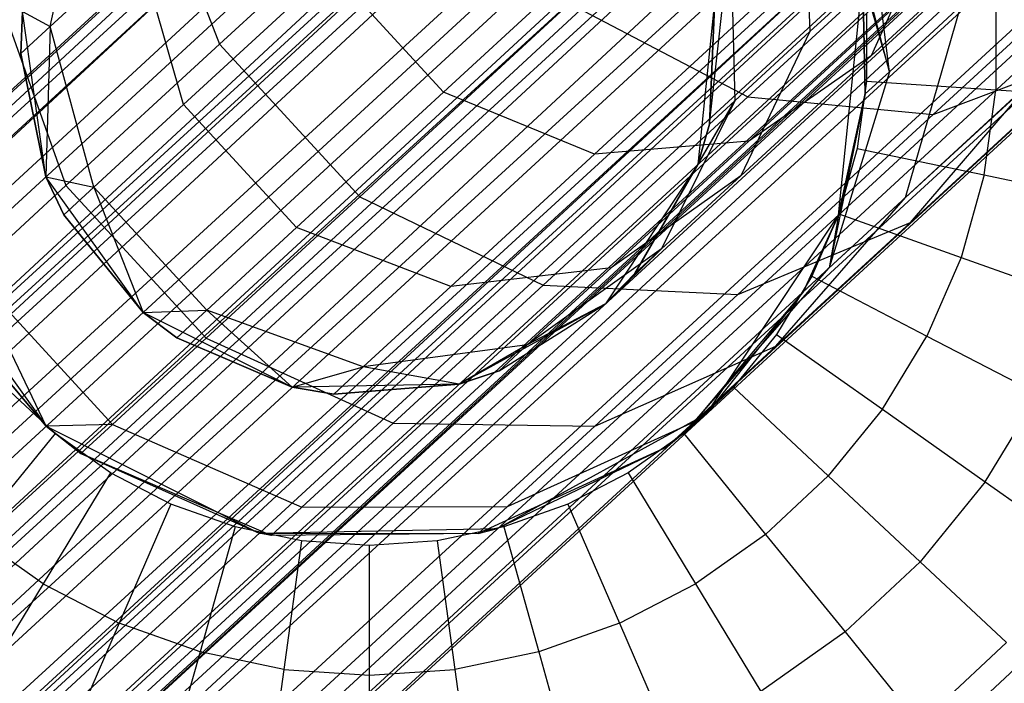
# Model space of a CAD drawing. Extents: x -38.3 to -0.1, y -39.1 to 0.
# Tile 26 of 256: x -28.113 to -27.724, y -27.88 to -27.618. Entities that reach past the tile are written whole.
import ezdxf

# ---------------------------------------------------------------- set-up
doc = ezdxf.new("R2010")
doc.units = 0
doc.header["$MEASUREMENT"] = 0
doc.layers.get('0').update_dxf_attribs({"color": 13, "linetype": 'CONTINUOUS'})

# ---------------------------------------------------------------- blocks, each defined once
blk = doc.blocks.new('ORTO_XII_A_STL')
at = {"color": 0}
for p, q in [((5.71812, 7.42632, 1.10882), (18.31094, 19.06233, 1.07819)), ((5.71812, 7.42632, 1.10882), (18.31094, 19.06233, 1.07819)), ((5.7284, 7.41516, 1.11565), (18.31094, 19.06233, 1.07819)), ((5.7284, 7.41516, 1.11565), (18.31094, 19.06233, 1.07819)), ((5.69955, 7.44652, 1.16111), (18.33351, 19.03779, 1.17087)), ((5.69955, 7.44652, 1.16111), (18.33351, 19.03779, 1.17087)), ((5.71422, 7.43057, 0.80275), (18.33351, 19.03779, 0.80275)), ((5.71422, 7.43057, 0.80275), (18.33351, 19.03779, 0.80275)), ((5.71422, 7.43057, 1.17087), (18.33351, 19.03779, 1.17087)), ((5.71422, 7.43057, 1.17087), (18.33351, 19.03779, 1.17087)), ((5.72958, 7.41387, 0.79568), (18.33351, 19.03779, 0.80275)), ((5.72958, 7.41387, 0.79568), (18.33351, 19.03779, 0.80275)), ((5.76148, 7.37919, 1.18366), (18.33351, 19.03779, 1.17087)), ((5.76148, 7.37919, 1.18366), (18.33351, 19.03779, 1.17087)), ((5.69165, 7.4551, 0.89544), (18.34768, 19.02238, 0.85797)), ((5.69165, 7.4551, 0.89544), (18.34768, 19.02238, 0.85797)), ((5.69962, 7.44645, 0.88367), (18.34768, 19.02238, 0.85797)), ((5.69962, 7.44645, 0.88367), (18.34768, 19.02238, 0.85797)), ((5.7284, 7.41516, 1.11565), (18.34768, 19.02238, 1.11565)), ((5.7284, 7.41516, 1.11565), (18.34768, 19.02238, 1.11565)), ((5.7284, 7.41516, 0.85797), (18.34768, 19.02238, 0.85797)), ((5.7284, 7.41516, 0.85797), (18.34768, 19.02238, 0.85797)), ((5.76148, 7.37919, 1.12461), (18.34768, 19.02238, 1.11565)), ((5.76148, 7.37919, 1.12461), (18.34768, 19.02238, 1.11565)), ((5.77272, 7.36697, 1.1236), (18.34768, 19.02238, 1.11565)), ((5.77272, 7.36697, 1.1236), (18.34768, 19.02238, 1.11565)), ((5.7284, 7.41516, 0.85797), (18.39201, 18.97419, 0.85002)), ((5.7284, 7.41516, 0.85797), (18.39201, 18.97419, 0.85002)), ((5.73915, 7.40346, 0.85302), (18.39201, 18.97419, 0.85002)), ((5.73915, 7.40346, 0.85302), (18.39201, 18.97419, 0.85002)), ((5.77272, 7.36697, 1.1236), (18.39201, 18.97419, 1.1236)), ((5.77272, 7.36697, 1.1236), (18.39201, 18.97419, 1.1236)), ((5.77272, 7.36697, 0.85002), (18.39201, 18.97419, 0.85002)), ((5.77272, 7.36697, 0.85002), (18.39201, 18.97419, 0.85002)), ((5.80483, 7.33206, 1.10882), (18.39201, 18.97419, 1.1236)), ((5.80483, 7.33206, 1.10882), (18.39201, 18.97419, 1.1236)), ((5.81447, 7.32158, 1.10021), (18.39201, 18.97419, 1.1236)), ((5.81447, 7.32158, 1.10021), (18.39201, 18.97419, 1.1236)), ((5.72958, 7.41387, 0.79568), (18.39683, 18.96895, 0.7914)), ((5.72958, 7.41387, 0.79568), (18.39683, 18.96895, 0.7914)), ((5.76148, 7.37919, 1.18366), (18.39683, 18.96895, 1.18223)), ((5.76148, 7.37919, 1.18366), (18.39683, 18.96895, 1.18223)), ((5.77754, 7.36173, 0.7914), (18.39683, 18.96895, 0.7914)), ((5.77754, 7.36173, 0.7914), (18.39683, 18.96895, 0.7914)), ((5.77754, 7.36173, 1.18223), (18.39683, 18.96895, 1.18223)), ((5.77754, 7.36173, 1.18223), (18.39683, 18.96895, 1.18223)), ((5.79337, 7.34452, 0.79568), (18.39683, 18.96895, 0.7914)), ((5.79337, 7.34452, 0.79568), (18.39683, 18.96895, 0.7914)), ((5.82341, 7.31186, 1.16111), (18.39683, 18.96895, 1.18223)), ((5.82341, 7.31186, 1.16111), (18.39683, 18.96895, 1.18223)), ((5.77272, 7.36697, 0.85002), (18.43375, 18.9288, 0.87341)), ((5.77272, 7.36697, 0.85002), (18.43375, 18.9288, 0.87341)), ((5.7838, 7.35492, 0.85302), (18.43375, 18.9288, 0.87341)), ((5.7838, 7.35492, 0.85302), (18.43375, 18.9288, 0.87341)), ((5.81447, 7.32158, 1.10021), (18.43375, 18.9288, 1.10021)), ((5.81447, 7.32158, 1.10021), (18.43375, 18.9288, 1.10021)), ((5.81447, 7.32158, 0.87341), (18.43375, 18.9288, 0.87341)), ((5.81447, 7.32158, 0.87341), (18.43375, 18.9288, 0.87341)), ((5.83825, 7.29573, 1.06509), (18.43375, 18.9288, 1.10021)), ((5.83825, 7.29573, 1.06509), (18.43375, 18.9288, 1.10021)), ((5.84407, 7.28939, 1.05085), (18.43375, 18.9288, 1.10021)), ((5.84407, 7.28939, 1.05085), (18.43375, 18.9288, 1.10021)), ((5.79337, 7.34452, 0.79568), (18.45646, 18.90411, 0.82481)), ((5.79337, 7.34452, 0.79568), (18.45646, 18.90411, 0.82481)), ((5.82341, 7.31186, 1.16111), (18.45646, 18.90411, 1.14882)), ((5.82341, 7.31186, 1.16111), (18.45646, 18.90411, 1.14882)), ((5.83718, 7.29689, 0.82481), (18.45646, 18.90411, 0.82481)), ((5.83718, 7.29689, 0.82481), (18.45646, 18.90411, 0.82481)), ((5.83718, 7.29689, 1.14882), (18.45646, 18.90411, 1.14882)), ((5.83718, 7.29689, 1.14882), (18.45646, 18.90411, 1.14882)), ((5.84985, 7.28312, 0.83947), (18.45646, 18.90411, 0.82481)), ((5.84985, 7.28312, 0.83947), (18.45646, 18.90411, 0.82481)), ((5.87115, 7.25996, 1.09863), (18.45646, 18.90411, 1.14882)), ((5.87115, 7.25996, 1.09863), (18.45646, 18.90411, 1.14882)), ((5.81447, 7.32158, 0.87341), (18.46336, 18.89661, 0.92277)), ((5.81447, 7.32158, 0.87341), (18.46336, 18.89661, 0.92277)), ((5.82333, 7.31194, 0.88367), (18.46336, 18.89661, 0.92277)), ((5.82333, 7.31194, 0.88367), (18.46336, 18.89661, 0.92277)), ((5.84407, 7.28939, 1.05085), (18.46336, 18.89661, 1.05085)), ((5.84407, 7.28939, 1.05085), (18.46336, 18.89661, 1.05085)), ((5.84407, 7.28939, 0.92277), (18.46336, 18.89661, 0.92277)), ((5.84407, 7.28939, 0.92277), (18.46336, 18.89661, 0.92277)), ((5.85408, 7.27851, 1.00342), (18.46336, 18.89661, 1.05085)), ((5.85408, 7.27851, 1.00342), (18.46336, 18.89661, 1.05085)), ((5.85476, 7.27777, 0.98681), (18.46336, 18.89661, 1.05085)), ((5.85476, 7.27777, 0.98681), (18.46336, 18.89661, 1.05085)), ((5.84407, 7.28939, 0.92277), (18.47405, 18.885, 0.98681)), ((5.84407, 7.28939, 0.92277), (18.47405, 18.885, 0.98681)), ((5.8487, 7.28437, 0.93795), (18.47405, 18.885, 0.98681)), ((5.8487, 7.28437, 0.93795), (18.47405, 18.885, 0.98681)), ((18.47405, 18.885, 0.98681), (5.85476, 7.27777, 0.98681)), ((18.47405, 18.885, 0.98681), (5.85476, 7.27777, 0.98681)), ((5.84985, 7.28312, 0.83947), (18.49876, 18.85813, 0.89533)), ((5.84985, 7.28312, 0.83947), (18.49876, 18.85813, 0.89533)), ((5.87115, 7.25996, 1.09863), (18.49876, 18.85813, 1.07829)), ((5.87115, 7.25996, 1.09863), (18.49876, 18.85813, 1.07829)), ((5.87947, 7.25091, 0.89533), (18.49876, 18.85813, 0.89533)), ((5.87947, 7.25091, 0.89533), (18.49876, 18.85813, 0.89533)), ((5.87947, 7.25091, 1.07829), (18.49876, 18.85813, 1.07829)), ((5.87947, 7.25091, 1.07829), (18.49876, 18.85813, 1.07829)), ((5.88608, 7.24373, 0.91701), (18.49876, 18.85813, 0.89533)), ((5.88608, 7.24373, 0.91701), (18.49876, 18.85813, 0.89533)), ((5.89377, 7.23537, 1.01054), (18.49876, 18.85813, 1.07829)), ((5.89377, 7.23537, 1.01054), (18.49876, 18.85813, 1.07829)), ((18.51403, 18.84153, 0.98681), (5.88608, 7.24373, 0.91701)), ((18.51403, 18.84153, 0.98681), (5.88608, 7.24373, 0.91701)), ((5.89377, 7.23537, 1.01054), (18.51403, 18.84153, 0.98681)), ((5.89377, 7.23537, 1.01054), (18.51403, 18.84153, 0.98681)), ((5.89474, 7.23431, 0.98681), (18.51403, 18.84153, 0.98681)), ((5.89474, 7.23431, 0.98681), (18.51403, 18.84153, 0.98681)), ((10.52703, 11.91976, 2.24838), (10.55582, 11.84464, 2.23326)), ((10.52703, 11.91976, 2.24838), (10.55582, 11.84464, 2.23326)), ((10.63871, 11.92088, 2.04948), (10.55582, 11.84464, 2.23326)), ((10.63871, 11.92088, 2.04948), (10.55582, 11.84464, 2.23326)), ((10.48891, 11.85164, 2.65599), (10.50301, 11.91551, 2.66448)), ((10.48891, 11.85164, 2.65599), (10.50301, 11.91551, 2.66448)), ((10.86511, 11.9163, 1.90911), (10.76457, 11.82383, 2.06905)), ((10.86511, 11.9163, 1.90911), (10.76457, 11.82383, 2.06905)), ((10.78635, 11.91407, 2.52961), (10.78916, 11.84958, 2.5161)), ((10.78635, 11.91407, 2.52961), (10.78916, 11.84958, 2.5161)), ((10.82054, 11.83376, 2.69273), (10.81068, 11.91467, 2.70026)), ((10.82054, 11.83376, 2.69273), (10.81068, 11.91467, 2.70026)), ((10.82054, 11.83376, 2.69273), (10.80161, 11.90632, 2.85689)), ((10.82054, 11.83376, 2.69273), (10.80161, 11.90632, 2.85689)), ((10.81329, 11.84, 2.32822), (10.88356, 11.90463, 2.17242)), ((10.81329, 11.84, 2.32822), (10.88356, 11.90463, 2.17242)), ((10.93384, 11.90511, 1.95213), (10.83787, 11.81684, 2.1048)), ((10.93384, 11.90511, 1.95213), (10.83787, 11.81684, 2.1048)), ((10.64438, 11.82569, 2.25994), (10.72373, 11.89867, 2.08401)), ((10.64438, 11.82569, 2.25994), (10.72373, 11.89867, 2.08401)), ((10.78916, 11.84958, 2.5161), (10.8379, 11.89441, 2.35622)), ((10.78916, 11.84958, 2.5161), (10.8379, 11.89441, 2.35622)), ((10.8379, 11.89441, 2.35622), (10.81329, 11.84, 2.32822)), ((10.8379, 11.89441, 2.35622), (10.81329, 11.84, 2.32822)), ((10.74943, 11.81303, 2.85689), (10.7578, 11.8878, 2.69121)), ((10.74943, 11.81303, 2.85689), (10.7578, 11.8878, 2.69121)), ((10.7578, 11.8878, 2.69121), (10.75942, 11.82223, 2.68437)), ((10.7578, 11.8878, 2.69121), (10.75942, 11.82223, 2.68437)), ((10.48891, 11.85164, 2.65599), (10.52354, 11.88349, 2.46004)), ((10.48891, 11.85164, 2.65599), (10.52354, 11.88349, 2.46004)), ((10.54162, 11.82077, 2.45056), (10.52354, 11.88349, 2.46004)), ((10.54162, 11.82077, 2.45056), (10.52354, 11.88349, 2.46004)), ((10.54162, 11.82077, 2.45056), (10.59973, 11.87423, 2.25994)), ((10.54162, 11.82077, 2.45056), (10.59973, 11.87423, 2.25994)), ((10.64438, 11.82569, 2.25994), (10.59973, 11.87423, 2.25994)), ((10.64438, 11.82569, 2.25994), (10.59973, 11.87423, 2.25994)), ((10.70402, 11.80119, 2.27385), (10.78151, 11.87247, 2.10203)), ((10.70402, 11.80119, 2.27385), (10.78151, 11.87247, 2.10203)), ((10.76497, 11.80636, 2.2985), (10.8392, 11.87463, 2.13393)), ((10.76497, 11.80636, 2.2985), (10.8392, 11.87463, 2.13393)), ((10.80038, 11.77715, 4.60048), (10.80999, 11.87088, 4.60048)), ((10.80038, 11.77715, 4.60048), (10.80999, 11.87088, 4.60048)), ((10.80999, 11.87088, 2.85689), (10.82054, 11.83376, 2.69273)), ((10.80999, 11.87088, 2.85689), (10.82054, 11.83376, 2.69273)), ((10.80999, 11.87088, 2.85689), (10.81103, 11.82501, 2.85689)), ((10.81103, 11.82501, 2.85689), (10.80999, 11.87088, 4.60048)), ((10.81103, 11.82501, 2.85689), (10.80999, 11.87088, 4.60048)), ((10.80999, 11.87088, 2.85689), (10.81103, 11.82501, 2.85689)), ((10.46779, 11.86527, 2.4427), (10.49511, 11.78879, 2.43241)), ((10.46779, 11.86527, 2.4427), (10.49511, 11.78879, 2.43241)), ((10.69412, 11.86064, 2.04948), (10.61123, 11.78439, 2.23326)), ((10.69412, 11.86064, 2.04948), (10.61123, 11.78439, 2.23326)), ((10.69412, 11.86064, 2.04948), (10.76457, 11.82383, 2.06905)), ((10.69412, 11.86064, 2.04948), (10.76457, 11.82383, 2.06905)), ((10.7515, 11.86267, 4.60048), (10.74478, 11.79706, 4.60048)), ((10.7515, 11.86267, 4.60048), (10.74478, 11.79706, 4.60048)), ((10.74943, 11.81303, 2.85689), (10.7515, 11.86267, 2.85689)), ((10.7515, 11.86267, 4.60048), (10.74943, 11.81303, 2.85689)), ((10.74943, 11.81303, 2.85689), (10.7515, 11.86267, 2.85689)), ((10.7515, 11.86267, 4.60048), (10.74943, 11.81303, 2.85689)), ((10.86259, 11.86044, 16.98232), (10.86259, 11.82658, 16.98232)), ((10.86259, 11.86044, 16.98232), (10.86259, 11.82658, 16.98232)), ((10.47797, 11.85756, 2.85689), (10.47728, 11.84094, 2.85689)), ((10.47728, 11.84094, 2.85689), (10.47797, 11.85756, 4.60048)), ((10.47728, 11.84094, 2.85689), (10.47797, 11.85756, 4.60048)), ((10.47797, 11.85756, 2.85689), (10.47728, 11.84094, 2.85689)), ((10.48714, 11.79225, 4.60048), (10.47797, 11.85756, 4.60048)), ((10.47797, 11.85756, 2.85689), (10.48891, 11.85164, 2.65599)), ((10.47797, 11.85756, 2.85689), (10.48891, 11.85164, 2.65599)), ((10.48714, 11.79225, 4.60048), (10.47797, 11.85756, 4.60048)), ((10.81144, 11.85694, 16.98681), (10.81144, 11.83008, 16.98681)), ((10.81144, 11.85694, 16.98681), (10.81144, 11.83008, 16.98681)), ((10.84883, 11.85978, 2.53261), (10.82054, 11.83376, 2.69273)), ((10.84883, 11.85978, 2.53261), (10.82054, 11.83376, 2.69273)), ((10.82691, 11.78402, 2.51071), (10.84883, 11.85978, 2.53261)), ((10.82691, 11.78402, 2.51071), (10.84883, 11.85978, 2.53261)), ((10.47728, 11.84094, 2.85689), (10.48891, 11.85164, 2.65599)), ((10.47728, 11.84094, 2.85689), (10.48891, 11.85164, 2.65599)), ((10.48891, 11.85164, 2.65599), (10.48714, 11.79225, 2.85689)), ((10.48891, 11.85164, 2.65599), (10.48714, 11.79225, 2.85689)), ((10.50617, 11.78817, 2.65119), (10.48891, 11.85164, 2.65599)), ((10.50617, 11.78817, 2.65119), (10.48891, 11.85164, 2.65599)), ((10.75942, 11.82223, 2.68437), (10.78916, 11.84958, 2.5161)), ((10.75942, 11.82223, 2.68437), (10.78916, 11.84958, 2.5161)), ((10.78916, 11.84958, 2.5161), (10.76182, 11.79266, 2.49704)), ((10.78916, 11.84958, 2.5161), (10.76182, 11.79266, 2.49704)), ((10.55582, 11.84464, 2.23326), (10.49511, 11.78879, 2.43241)), ((10.55582, 11.84464, 2.23326), (10.49511, 11.78879, 2.43241)), ((10.55582, 11.84464, 2.23326), (10.61123, 11.78439, 2.23326)), ((10.55582, 11.84464, 2.23326), (10.61123, 11.78439, 2.23326)), ((10.47728, 11.84094, 2.85689), (10.48714, 11.79225, 2.85689)), ((10.48714, 11.79225, 4.60048), (10.47728, 11.84094, 2.85689)), ((10.47728, 11.84094, 2.85689), (10.48714, 11.79225, 2.85689)), ((10.48714, 11.79225, 4.60048), (10.47728, 11.84094, 2.85689)), ((10.76182, 11.79266, 2.49704), (10.81329, 11.84, 2.32822)), ((10.76182, 11.79266, 2.49704), (10.81329, 11.84, 2.32822)), ((10.81329, 11.84, 2.32822), (10.76497, 11.80636, 2.2985)), ((10.81329, 11.84, 2.32822), (10.76497, 11.80636, 2.2985)), ((10.90135, 11.84086, 2.15056), (10.82883, 11.77416, 2.31134)), ((10.90135, 11.84086, 2.15056), (10.82883, 11.77416, 2.31134)), ((10.83787, 11.81684, 2.1048), (10.90135, 11.84086, 2.15056)), ((10.83787, 11.81684, 2.1048), (10.90135, 11.84086, 2.15056)), ((10.82054, 11.83376, 2.69273), (10.79671, 11.75623, 2.68164)), ((10.82054, 11.83376, 2.69273), (10.79671, 11.75623, 2.68164)), ((10.81103, 11.82501, 2.85689), (10.82054, 11.83376, 2.69273)), ((10.81103, 11.82501, 2.85689), (10.82054, 11.83376, 2.69273)), ((10.81144, 11.83008, 16.98681), (10.80778, 11.80346, 16.98681)), ((10.81144, 11.83008, 16.98681), (10.80778, 11.80346, 16.98681)), ((10.81144, 11.83008, 16.98681), (10.86259, 11.82658, 16.98232)), ((10.81144, 11.83008, 16.98681), (10.86259, 11.82658, 16.98232)), ((10.87643, 11.82956, 2.3483), (10.82691, 11.78402, 2.51071)), ((10.87643, 11.82956, 2.3483), (10.82691, 11.78402, 2.51071)), ((10.82883, 11.77416, 2.31134), (10.87643, 11.82956, 2.3483)), ((10.82883, 11.77416, 2.31134), (10.87643, 11.82956, 2.3483)), ((10.64438, 11.82569, 2.25994), (10.58627, 11.77223, 2.45056)), ((10.64438, 11.82569, 2.25994), (10.58627, 11.77223, 2.45056)), ((10.70402, 11.80119, 2.27385), (10.64438, 11.82569, 2.25994)), ((10.70402, 11.80119, 2.27385), (10.64438, 11.82569, 2.25994)), ((10.85798, 11.79303, 16.98232), (10.86259, 11.82658, 16.98232)), ((10.85798, 11.79303, 16.98232), (10.86259, 11.82658, 16.98232)), ((10.86259, 11.82658, 16.98232), (10.91219, 11.82318, 16.969)), ((10.86259, 11.82658, 16.98232), (10.91219, 11.82318, 16.969)), ((10.76457, 11.82383, 2.06905), (10.68369, 11.74944, 2.24838)), ((10.76457, 11.82383, 2.06905), (10.68369, 11.74944, 2.24838)), ((10.71988, 11.75407, 2.85689), (10.75942, 11.82223, 2.68437)), ((10.71988, 11.75407, 2.85689), (10.75942, 11.82223, 2.68437)), ((10.75942, 11.82223, 2.68437), (10.73043, 11.76378, 2.67472)), ((10.75942, 11.82223, 2.68437), (10.73043, 11.76378, 2.67472)), ((10.74478, 11.79706, 2.85689), (10.75942, 11.82223, 2.68437)), ((10.74478, 11.79706, 2.85689), (10.75942, 11.82223, 2.68437)), ((10.75942, 11.82223, 2.68437), (10.74943, 11.81303, 2.85689)), ((10.75942, 11.82223, 2.68437), (10.74943, 11.81303, 2.85689)), ((10.76457, 11.82383, 2.06905), (10.83787, 11.81684, 2.1048)), ((10.76457, 11.82383, 2.06905), (10.83787, 11.81684, 2.1048)), ((10.81103, 11.82501, 2.85689), (10.79671, 11.75623, 2.68164)), ((10.81103, 11.82501, 2.85689), (10.79671, 11.75623, 2.68164)), ((10.81103, 11.82501, 2.85689), (10.80038, 11.77715, 2.85689)), ((10.80038, 11.77715, 4.60048), (10.81103, 11.82501, 2.85689)), ((10.81103, 11.82501, 2.85689), (10.80038, 11.77715, 2.85689)), ((10.80038, 11.77715, 4.60048), (10.81103, 11.82501, 2.85689)), ((10.50617, 11.78817, 2.65119), (10.54162, 11.82077, 2.45056)), ((10.50617, 11.78817, 2.65119), (10.54162, 11.82077, 2.45056)), ((10.58627, 11.77223, 2.45056), (10.54162, 11.82077, 2.45056)), ((10.58627, 11.77223, 2.45056), (10.54162, 11.82077, 2.45056)), ((10.83787, 11.81684, 2.1048), (10.76066, 11.74582, 2.276)), ((10.83787, 11.81684, 2.1048), (10.76066, 11.74582, 2.276)), ((10.74478, 11.79706, 2.85689), (10.74943, 11.81303, 2.85689)), ((10.74943, 11.81303, 2.85689), (10.74478, 11.79706, 4.60048)), ((10.74943, 11.81303, 2.85689), (10.74478, 11.79706, 4.60048)), ((10.74478, 11.79706, 2.85689), (10.74943, 11.81303, 2.85689)), ((10.76497, 11.80636, 2.2985), (10.70402, 11.80119, 2.27385)), ((10.76497, 11.80636, 2.2985), (10.70402, 11.80119, 2.27385)), ((10.71061, 11.75636, 2.47681), (10.76497, 11.80636, 2.2985)), ((10.71061, 11.75636, 2.47681), (10.76497, 11.80636, 2.2985)), ((10.80778, 11.80346, 16.98681), (10.80053, 11.77759, 16.98681)), ((10.80778, 11.80346, 16.98681), (10.80053, 11.77759, 16.98681)), ((10.80778, 11.80346, 16.98681), (10.85798, 11.79303, 16.98232)), ((10.80778, 11.80346, 16.98681), (10.85798, 11.79303, 16.98232)), ((10.64726, 11.74898, 2.46004), (10.70402, 11.80119, 2.27385)), ((10.64726, 11.74898, 2.46004), (10.70402, 11.80119, 2.27385)), ((10.74478, 11.79706, 4.60048), (10.70833, 11.74209, 4.60048)), ((10.74478, 11.79706, 4.60048), (10.70833, 11.74209, 4.60048)), ((10.74478, 11.79706, 4.60048), (10.71988, 11.75407, 2.85689)), ((10.74478, 11.79706, 4.60048), (10.71988, 11.75407, 2.85689)), ((10.74478, 11.79706, 2.85689), (10.74478, 11.79706, 4.60048)), ((10.74478, 11.79706, 2.85689), (10.74478, 11.79706, 4.60048)), ((10.52561, 11.73868, 4.60048), (10.48714, 11.79225, 4.60048)), ((10.48714, 11.79225, 2.85689), (10.50617, 11.78817, 2.65119)), ((10.48714, 11.79225, 2.85689), (10.50617, 11.78817, 2.65119)), ((10.48714, 11.79225, 2.85689), (10.49425, 11.77721, 2.85689)), ((10.49425, 11.77721, 2.85689), (10.48714, 11.79225, 4.60048)), ((10.52561, 11.73868, 4.60048), (10.48714, 11.79225, 4.60048)), ((10.49425, 11.77721, 2.85689), (10.48714, 11.79225, 4.60048)), ((10.48714, 11.79225, 2.85689), (10.49425, 11.77721, 2.85689)), ((10.48714, 11.79225, 2.85689), (10.48714, 11.79225, 4.60048)), ((10.48714, 11.79225, 2.85689), (10.48714, 11.79225, 4.60048)), ((10.76182, 11.79266, 2.49704), (10.71061, 11.75636, 2.47681)), ((10.76182, 11.79266, 2.49704), (10.71061, 11.75636, 2.47681)), ((10.73043, 11.76378, 2.67472), (10.76182, 11.79266, 2.49704)), ((10.73043, 11.76378, 2.67472), (10.76182, 11.79266, 2.49704)), ((10.85798, 11.79303, 16.98232), (10.84885, 11.76042, 16.98232)), ((10.85798, 11.79303, 16.98232), (10.84885, 11.76042, 16.98232)), ((10.85798, 11.79303, 16.98232), (10.90666, 11.78291, 16.969)), ((10.85798, 11.79303, 16.98232), (10.90666, 11.78291, 16.969)), ((10.49511, 11.78879, 2.43241), (10.45807, 11.75473, 2.642)), ((10.49511, 11.78879, 2.43241), (10.45807, 11.75473, 2.642)), ((10.49425, 11.77721, 2.85689), (10.50617, 11.78817, 2.65119)), ((10.49425, 11.77721, 2.85689), (10.50617, 11.78817, 2.65119)), ((10.49511, 11.78879, 2.43241), (10.55052, 11.72855, 2.43241)), ((10.49511, 11.78879, 2.43241), (10.55052, 11.72855, 2.43241)), ((10.50617, 11.78817, 2.65119), (10.52561, 11.73868, 2.85689)), ((10.55082, 11.73962, 2.65119), (10.50617, 11.78817, 2.65119)), ((10.50617, 11.78817, 2.65119), (10.52561, 11.73868, 2.85689)), ((10.55082, 11.73962, 2.65119), (10.50617, 11.78817, 2.65119)), ((10.61123, 11.78439, 2.23326), (10.55052, 11.72855, 2.43241)), ((10.61123, 11.78439, 2.23326), (10.55052, 11.72855, 2.43241)), ((10.61123, 11.78439, 2.23326), (10.68369, 11.74944, 2.24838)), ((10.61123, 11.78439, 2.23326), (10.68369, 11.74944, 2.24838)), ((10.77572, 11.72531, 2.48555), (10.82691, 11.78402, 2.51071)), ((10.77572, 11.72531, 2.48555), (10.82691, 11.78402, 2.51071)), ((10.82691, 11.78402, 2.51071), (10.79671, 11.75623, 2.68164)), ((10.82691, 11.78402, 2.51071), (10.79671, 11.75623, 2.68164)), ((10.49425, 11.77721, 2.85689), (10.52561, 11.73868, 2.85689)), ((10.52561, 11.73868, 4.60048), (10.49425, 11.77721, 2.85689)), ((10.49425, 11.77721, 2.85689), (10.52561, 11.73868, 2.85689)), ((10.52561, 11.73868, 4.60048), (10.49425, 11.77721, 2.85689)), ((10.74831, 11.69863, 4.60048), (10.80038, 11.77715, 4.60048)), ((10.74831, 11.69863, 4.60048), (10.80038, 11.77715, 4.60048)), ((10.80038, 11.77715, 2.85689), (10.78656, 11.7469, 2.85689)), ((10.78656, 11.7469, 2.85689), (10.80038, 11.77715, 4.60048)), ((10.78656, 11.7469, 2.85689), (10.80038, 11.77715, 4.60048)), ((10.80038, 11.77715, 2.85689), (10.78656, 11.7469, 2.85689)), ((10.80053, 11.77759, 16.98681), (10.78983, 11.75294, 16.98681)), ((10.80053, 11.77759, 16.98681), (10.78983, 11.75294, 16.98681)), ((10.80038, 11.77715, 2.85689), (10.79671, 11.75623, 2.68164)), ((10.80038, 11.77715, 2.85689), (10.79671, 11.75623, 2.68164)), ((10.80038, 11.77715, 2.85689), (10.80038, 11.77715, 4.60048)), ((10.80038, 11.77715, 2.85689), (10.80038, 11.77715, 4.60048)), ((10.80053, 11.77759, 16.98681), (10.84885, 11.76042, 16.98232)), ((10.80053, 11.77759, 16.98681), (10.84885, 11.76042, 16.98232)), ((10.55082, 11.73962, 2.65119), (10.58627, 11.77223, 2.45056)), ((10.55082, 11.73962, 2.65119), (10.58627, 11.77223, 2.45056)), ((10.64726, 11.74898, 2.46004), (10.58627, 11.77223, 2.45056)), ((10.64726, 11.74898, 2.46004), (10.58627, 11.77223, 2.45056)), ((10.76066, 11.74582, 2.276), (10.82883, 11.77416, 2.31134)), ((10.76066, 11.74582, 2.276), (10.82883, 11.77416, 2.31134)), ((10.82883, 11.77416, 2.31134), (10.77572, 11.72531, 2.48555)), ((10.82883, 11.77416, 2.31134), (10.77572, 11.72531, 2.48555)), ((10.43232, 11.77028, 4.60048), (10.48728, 11.69375, 4.60048)), ((10.43232, 11.77028, 4.60048), (10.48728, 11.69375, 4.60048)), ((10.73043, 11.76378, 2.67472), (10.67745, 11.72585, 2.66448)), ((10.73043, 11.76378, 2.67472), (10.67745, 11.72585, 2.66448)), ((10.70833, 11.74209, 2.85689), (10.73043, 11.76378, 2.67472)), ((10.70833, 11.74209, 2.85689), (10.73043, 11.76378, 2.67472)), ((10.71988, 11.75407, 2.85689), (10.73043, 11.76378, 2.67472)), ((10.71988, 11.75407, 2.85689), (10.73043, 11.76378, 2.67472)), ((10.84885, 11.76042, 16.98232), (10.83535, 11.72936, 16.98232)), ((10.84885, 11.76042, 16.98232), (10.83535, 11.72936, 16.98232)), ((10.84885, 11.76042, 16.98232), (10.89569, 11.74377, 16.969)), ((10.84885, 11.76042, 16.98232), (10.89569, 11.74377, 16.969)), ((10.71061, 11.75636, 2.47681), (10.64726, 11.74898, 2.46004)), ((10.71061, 11.75636, 2.47681), (10.64726, 11.74898, 2.46004)), ((10.67745, 11.72585, 2.66448), (10.71061, 11.75636, 2.47681)), ((10.67745, 11.72585, 2.66448), (10.71061, 11.75636, 2.47681)), ((10.74333, 11.6955, 2.66891), (10.79671, 11.75623, 2.68164)), ((10.74333, 11.6955, 2.66891), (10.79671, 11.75623, 2.68164)), ((10.79671, 11.75623, 2.68164), (10.78656, 11.7469, 2.85689)), ((10.79671, 11.75623, 2.68164), (10.78656, 11.7469, 2.85689)), ((10.48728, 11.69375, 2.85689), (10.45807, 11.75473, 2.642)), ((10.45807, 11.75473, 2.642), (10.51348, 11.69448, 2.642)), ((10.48728, 11.69375, 2.85689), (10.45807, 11.75473, 2.642)), ((10.45807, 11.75473, 2.642), (10.51348, 11.69448, 2.642)), ((10.70833, 11.74209, 2.85689), (10.71988, 11.75407, 2.85689)), ((10.71988, 11.75407, 2.85689), (10.70833, 11.74209, 4.60048)), ((10.70833, 11.74209, 2.85689), (10.71988, 11.75407, 2.85689)), ((10.71988, 11.75407, 2.85689), (10.70833, 11.74209, 4.60048)), ((10.78983, 11.75294, 16.98681), (10.77587, 11.72999, 16.98681)), ((10.78983, 11.75294, 16.98681), (10.77587, 11.72999, 16.98681)), ((10.78983, 11.75294, 16.98681), (10.83535, 11.72936, 16.98232)), ((10.78983, 11.75294, 16.98681), (10.83535, 11.72936, 16.98232)), ((10.64726, 11.74898, 2.46004), (10.61263, 11.71714, 2.65599)), ((10.64726, 11.74898, 2.46004), (10.61263, 11.71714, 2.65599)), ((10.68369, 11.74944, 2.24838), (10.62445, 11.69495, 2.4427)), ((10.68369, 11.74944, 2.24838), (10.62445, 11.69495, 2.4427)), ((10.68369, 11.74944, 2.24838), (10.76066, 11.74582, 2.276)), ((10.68369, 11.74944, 2.24838), (10.76066, 11.74582, 2.276)), ((10.76066, 11.74582, 2.276), (10.70411, 11.6938, 2.46149)), ((10.76066, 11.74582, 2.276), (10.70411, 11.6938, 2.46149)), ((10.78656, 11.7469, 2.85689), (10.74333, 11.6955, 2.66891)), ((10.78656, 11.7469, 2.85689), (10.74333, 11.6955, 2.66891)), ((10.78656, 11.7469, 2.85689), (10.74831, 11.69863, 2.85689)), ((10.78656, 11.7469, 2.85689), (10.74831, 11.69863, 2.85689)), ((10.78656, 11.7469, 2.85689), (10.74831, 11.69863, 4.60048)), ((10.78656, 11.7469, 2.85689), (10.74831, 11.69863, 4.60048)), ((10.48728, 11.69375, 2.85689), (10.44562, 11.74328, 2.85689)), ((10.44562, 11.74328, 2.85689), (10.48728, 11.69375, 4.60048)), ((10.44562, 11.74328, 2.85689), (10.48728, 11.69375, 4.60048)), ((10.48728, 11.69375, 2.85689), (10.44562, 11.74328, 2.85689)), ((10.70833, 11.74209, 4.60048), (10.65052, 11.71036, 4.60048)), ((10.70833, 11.74209, 4.60048), (10.65052, 11.71036, 4.60048)), ((10.66631, 11.7156, 2.85689), (10.70833, 11.74209, 2.85689)), ((10.66631, 11.7156, 2.85689), (10.70833, 11.74209, 2.85689)), ((10.66631, 11.7156, 2.85689), (10.70833, 11.74209, 4.60048)), ((10.66631, 11.7156, 2.85689), (10.70833, 11.74209, 4.60048)), ((10.70833, 11.74209, 2.85689), (10.67745, 11.72585, 2.66448)), ((10.70833, 11.74209, 2.85689), (10.67745, 11.72585, 2.66448)), ((10.70833, 11.74209, 2.85689), (10.70833, 11.74209, 4.60048)), ((10.70833, 11.74209, 2.85689), (10.70833, 11.74209, 4.60048)), ((10.52561, 11.73868, 2.85689), (10.55082, 11.73962, 2.65119)), ((10.52561, 11.73868, 2.85689), (10.55082, 11.73962, 2.65119)), ((10.58457, 11.70912, 4.60048), (10.52561, 11.73868, 4.60048)), ((10.52561, 11.73868, 2.85689), (10.5389, 11.72866, 2.85689)), ((10.5389, 11.72866, 2.85689), (10.52561, 11.73868, 4.60048)), ((10.58457, 11.70912, 4.60048), (10.52561, 11.73868, 4.60048)), ((10.5389, 11.72866, 2.85689), (10.52561, 11.73868, 4.60048)), ((10.52561, 11.73868, 2.85689), (10.5389, 11.72866, 2.85689)), ((10.52561, 11.73868, 2.85689), (10.52561, 11.73868, 4.60048)), ((10.52561, 11.73868, 2.85689), (10.52561, 11.73868, 4.60048)), ((10.5389, 11.72866, 2.85689), (10.55082, 11.73962, 2.65119)), ((10.5389, 11.72866, 2.85689), (10.55082, 11.73962, 2.65119)), ((10.55082, 11.73962, 2.65119), (10.58457, 11.70912, 2.85689)), ((10.61263, 11.71714, 2.65599), (10.55082, 11.73962, 2.65119)), ((10.55082, 11.73962, 2.65119), (10.58457, 11.70912, 2.85689)), ((10.61263, 11.71714, 2.65599), (10.55082, 11.73962, 2.65119)), ((10.55052, 11.72855, 2.43241), (10.51348, 11.69448, 2.642)), ((10.55052, 11.72855, 2.43241), (10.51348, 11.69448, 2.642)), ((10.5389, 11.72866, 2.85689), (10.58457, 11.70912, 2.85689)), ((10.58457, 11.70912, 4.60048), (10.5389, 11.72866, 2.85689)), ((10.5389, 11.72866, 2.85689), (10.58457, 11.70912, 2.85689)), ((10.58457, 11.70912, 4.60048), (10.5389, 11.72866, 2.85689)), ((10.55052, 11.72855, 2.43241), (10.62445, 11.69495, 2.4427)), ((10.55052, 11.72855, 2.43241), (10.62445, 11.69495, 2.4427)), ((10.77587, 11.72999, 16.98681), (10.75891, 11.70915, 16.98681)), ((10.77587, 11.72999, 16.98681), (10.75891, 11.70915, 16.98681)), ((10.77587, 11.72999, 16.98681), (10.81776, 11.70042, 16.98232)), ((10.77587, 11.72999, 16.98681), (10.81776, 11.70042, 16.98232)), ((10.81776, 11.70042, 16.98232), (10.83535, 11.72936, 16.98232)), ((10.81776, 11.70042, 16.98232), (10.83535, 11.72936, 16.98232)), ((10.83535, 11.72936, 16.98232), (10.8795, 11.70648, 16.969)), ((10.83535, 11.72936, 16.98232), (10.8795, 11.70648, 16.969)), ((10.67745, 11.72585, 2.66448), (10.61263, 11.71714, 2.65599)), ((10.67745, 11.72585, 2.66448), (10.61263, 11.71714, 2.65599)), ((10.67745, 11.72585, 2.66448), (10.65052, 11.71036, 2.85689)), ((10.67745, 11.72585, 2.66448), (10.65052, 11.71036, 2.85689)), ((10.66631, 11.7156, 2.85689), (10.67745, 11.72585, 2.66448)), ((10.66631, 11.7156, 2.85689), (10.67745, 11.72585, 2.66448)), ((10.70411, 11.6938, 2.46149), (10.77572, 11.72531, 2.48555)), ((10.70411, 11.6938, 2.46149), (10.77572, 11.72531, 2.48555)), ((10.77572, 11.72531, 2.48555), (10.74333, 11.6955, 2.66891)), ((10.77572, 11.72531, 2.48555), (10.74333, 11.6955, 2.66891)), ((10.58457, 11.70912, 2.85689), (10.61263, 11.71714, 2.65599)), ((10.58457, 11.70912, 2.85689), (10.61263, 11.71714, 2.65599)), ((10.60099, 11.70643, 2.85689), (10.61263, 11.71714, 2.65599)), ((10.60099, 11.70643, 2.85689), (10.61263, 11.71714, 2.65599)), ((10.65052, 11.71036, 2.85689), (10.61263, 11.71714, 2.65599)), ((10.65052, 11.71036, 2.85689), (10.61263, 11.71714, 2.65599)), ((10.65052, 11.71036, 2.85689), (10.66631, 11.7156, 2.85689)), ((10.66631, 11.7156, 2.85689), (10.65052, 11.71036, 4.60048)), ((10.66631, 11.7156, 2.85689), (10.65052, 11.71036, 4.60048)), ((10.65052, 11.71036, 2.85689), (10.66631, 11.7156, 2.85689)), ((10.49082, 11.69081, 16.98681), (10.47118, 11.70915, 16.98681)), ((10.49082, 11.69081, 16.98681), (10.47118, 11.70915, 16.98681)), ((10.65052, 11.71036, 4.60048), (10.58457, 11.70912, 4.60048)), ((10.65052, 11.71036, 4.60048), (10.58457, 11.70912, 4.60048)), ((10.58457, 11.70912, 2.85689), (10.60099, 11.70643, 2.85689)), ((10.60099, 11.70643, 2.85689), (10.58457, 11.70912, 4.60048)), ((10.60099, 11.70643, 2.85689), (10.58457, 11.70912, 4.60048)), ((10.58457, 11.70912, 2.85689), (10.60099, 11.70643, 2.85689)), ((10.58457, 11.70912, 2.85689), (10.58457, 11.70912, 4.60048)), ((10.58457, 11.70912, 2.85689), (10.58457, 11.70912, 4.60048)), ((10.60099, 11.70643, 2.85689), (10.65052, 11.71036, 2.85689)), ((10.65052, 11.71036, 4.60048), (10.60099, 11.70643, 2.85689)), ((10.60099, 11.70643, 2.85689), (10.65052, 11.71036, 2.85689)), ((10.65052, 11.71036, 4.60048), (10.60099, 11.70643, 2.85689)), ((10.65052, 11.71036, 2.85689), (10.65052, 11.71036, 4.60048)), ((10.65052, 11.71036, 2.85689), (10.65052, 11.71036, 4.60048)), ((10.75891, 11.70915, 16.98681), (10.73928, 11.69081, 16.98681)), ((10.75891, 11.70915, 16.98681), (10.73928, 11.69081, 16.98681)), ((10.75891, 11.70915, 16.98681), (10.79639, 11.67415, 16.98232)), ((10.75891, 11.70915, 16.98681), (10.79639, 11.67415, 16.98232)), ((10.85837, 11.67175, 16.969), (10.8795, 11.70648, 16.969)), ((10.85837, 11.67175, 16.969), (10.8795, 11.70648, 16.969)), ((10.66572, 11.65329, 4.60048), (10.74831, 11.69863, 4.60048)), ((10.66572, 11.65329, 4.60048), (10.74831, 11.69863, 4.60048)), ((10.74831, 11.69863, 2.85689), (10.73244, 11.68549, 2.85689)), ((10.73244, 11.68549, 2.85689), (10.74831, 11.69863, 4.60048)), ((10.74831, 11.69863, 2.85689), (10.73244, 11.68549, 2.85689)), ((10.73244, 11.68549, 2.85689), (10.74831, 11.69863, 4.60048)), ((10.74831, 11.69863, 2.85689), (10.74333, 11.6955, 2.66891)), ((10.74831, 11.69863, 2.85689), (10.74333, 11.6955, 2.66891)), ((10.74831, 11.69863, 2.85689), (10.74831, 11.69863, 4.60048)), ((10.74831, 11.69863, 2.85689), (10.74831, 11.69863, 4.60048)), ((10.81776, 11.70042, 16.98232), (10.79639, 11.67415, 16.98232)), ((10.81776, 11.70042, 16.98232), (10.79639, 11.67415, 16.98232)), ((10.81776, 11.70042, 16.98232), (10.85837, 11.67175, 16.969)), ((10.81776, 11.70042, 16.98232), (10.85837, 11.67175, 16.969)), ((10.51348, 11.69448, 2.642), (10.48728, 11.69375, 2.85689)), ((10.51348, 11.69448, 2.642), (10.48728, 11.69375, 2.85689)), ((10.48728, 11.69375, 4.60048), (10.57151, 11.65153, 4.60048)), ((10.50104, 11.68303, 2.85689), (10.48728, 11.69375, 2.85689)), ((10.48728, 11.69375, 4.60048), (10.50104, 11.68303, 2.85689)), ((10.48728, 11.69375, 4.60048), (10.57151, 11.65153, 4.60048)), ((10.48728, 11.69375, 2.85689), (10.48728, 11.69375, 4.60048)), ((10.48728, 11.69375, 2.85689), (10.48728, 11.69375, 4.60048)), ((10.50104, 11.68303, 2.85689), (10.48728, 11.69375, 2.85689)), ((10.48728, 11.69375, 4.60048), (10.50104, 11.68303, 2.85689)), ((10.50104, 11.68303, 2.85689), (10.51348, 11.69448, 2.642)), ((10.50104, 11.68303, 2.85689), (10.51348, 11.69448, 2.642)), ((10.51348, 11.69448, 2.642), (10.58831, 11.66171, 2.64721)), ((10.51348, 11.69448, 2.642), (10.58831, 11.66171, 2.64721)), ((10.62445, 11.69495, 2.4427), (10.58831, 11.66171, 2.64721)), ((10.62445, 11.69495, 2.4427), (10.58831, 11.66171, 2.64721)), ((10.62445, 11.69495, 2.4427), (10.70411, 11.6938, 2.46149)), ((10.62445, 11.69495, 2.4427), (10.70411, 11.6938, 2.46149)), ((10.66961, 11.66207, 2.65673), (10.74333, 11.6955, 2.66891)), ((10.66961, 11.66207, 2.65673), (10.74333, 11.6955, 2.66891)), ((10.70411, 11.6938, 2.46149), (10.66961, 11.66207, 2.65673)), ((10.70411, 11.6938, 2.46149), (10.66961, 11.66207, 2.65673)), ((10.73244, 11.68549, 2.85689), (10.74333, 11.6955, 2.66891)), ((10.73244, 11.68549, 2.85689), (10.74333, 11.6955, 2.66891)), ((10.49082, 11.69081, 16.98681), (10.45846, 11.65104, 16.98232)), ((10.49082, 11.69081, 16.98681), (10.45846, 11.65104, 16.98232)), ((10.51277, 11.67532, 16.98681), (10.49082, 11.69081, 16.98681)), ((10.51277, 11.67532, 16.98681), (10.49082, 11.69081, 16.98681)), ((10.73928, 11.69081, 16.98681), (10.71733, 11.67532, 16.98681)), ((10.73928, 11.69081, 16.98681), (10.71733, 11.67532, 16.98681)), ((10.73928, 11.69081, 16.98681), (10.77164, 11.65104, 16.98232)), ((10.73928, 11.69081, 16.98681), (10.77164, 11.65104, 16.98232)), ((10.73244, 11.68549, 2.85689), (10.65802, 11.6514, 2.85689)), ((10.73244, 11.68549, 2.85689), (10.65802, 11.6514, 2.85689)), ((10.73244, 11.68549, 2.85689), (10.66572, 11.65329, 4.60048)), ((10.73244, 11.68549, 2.85689), (10.66572, 11.65329, 4.60048)), ((10.57616, 11.65054, 2.85689), (10.50104, 11.68303, 2.85689)), ((10.50104, 11.68303, 2.85689), (10.57151, 11.65153, 4.60048)), ((10.50104, 11.68303, 2.85689), (10.57151, 11.65153, 4.60048)), ((10.57616, 11.65054, 2.85689), (10.50104, 11.68303, 2.85689)), ((10.51277, 11.67532, 16.98681), (10.48613, 11.63151, 16.98232)), ((10.51277, 11.67532, 16.98681), (10.48613, 11.63151, 16.98232)), ((10.53662, 11.66295, 16.98681), (10.51277, 11.67532, 16.98681)), ((10.53662, 11.66295, 16.98681), (10.51277, 11.67532, 16.98681)), ((10.71733, 11.67532, 16.98681), (10.69347, 11.66295, 16.98681)), ((10.71733, 11.67532, 16.98681), (10.69347, 11.66295, 16.98681)), ((10.71733, 11.67532, 16.98681), (10.74397, 11.63151, 16.98232)), ((10.71733, 11.67532, 16.98681), (10.74397, 11.63151, 16.98232)), ((10.79639, 11.67415, 16.98232), (10.77164, 11.65104, 16.98232)), ((10.79639, 11.67415, 16.98232), (10.77164, 11.65104, 16.98232)), ((10.79639, 11.67415, 16.98232), (10.83272, 11.64022, 16.969)), ((10.79639, 11.67415, 16.98232), (10.83272, 11.64022, 16.969)), ((10.85837, 11.67175, 16.969), (10.83272, 11.64022, 16.969)), ((10.85837, 11.67175, 16.969), (10.83272, 11.64022, 16.969)), ((10.85837, 11.67175, 16.969), (10.89648, 11.64485, 16.94725)), ((10.85837, 11.67175, 16.969), (10.89648, 11.64485, 16.94725)), ((10.53662, 11.66295, 16.98681), (10.51619, 11.61593, 16.98232)), ((10.53662, 11.66295, 16.98681), (10.51619, 11.61593, 16.98232)), ((10.56194, 11.65396, 16.98681), (10.53662, 11.66295, 16.98681)), ((10.56194, 11.65396, 16.98681), (10.53662, 11.66295, 16.98681)), ((10.58831, 11.66171, 2.64721), (10.66961, 11.66207, 2.65673)), ((10.58831, 11.66171, 2.64721), (10.66961, 11.66207, 2.65673)), ((10.65802, 11.6514, 2.85689), (10.66961, 11.66207, 2.65673)), ((10.65802, 11.6514, 2.85689), (10.66961, 11.66207, 2.65673)), ((10.69347, 11.66295, 16.98681), (10.66816, 11.65396, 16.98681)), ((10.69347, 11.66295, 16.98681), (10.66816, 11.65396, 16.98681)), ((10.69347, 11.66295, 16.98681), (10.7139, 11.61593, 16.98232)), ((10.69347, 11.66295, 16.98681), (10.7139, 11.61593, 16.98232)), ((10.57616, 11.65054, 2.85689), (10.58831, 11.66171, 2.64721)), ((10.57616, 11.65054, 2.85689), (10.58831, 11.66171, 2.64721)), ((10.48613, 11.63151, 16.98232), (10.45846, 11.65104, 16.98232)), ((10.48613, 11.63151, 16.98232), (10.45846, 11.65104, 16.98232)), ((10.56194, 11.65396, 16.98681), (10.5481, 11.60459, 16.98232)), ((10.56194, 11.65396, 16.98681), (10.5481, 11.60459, 16.98232)), ((10.58824, 11.64849, 16.98681), (10.56194, 11.65396, 16.98681)), ((10.58824, 11.64849, 16.98681), (10.56194, 11.65396, 16.98681)), ((10.57151, 11.65153, 4.60048), (10.66572, 11.65329, 4.60048)), ((10.57151, 11.65153, 4.60048), (10.66572, 11.65329, 4.60048)), ((10.57151, 11.65153, 4.60048), (10.65802, 11.6514, 2.85689)), ((10.57616, 11.65054, 2.85689), (10.57151, 11.65153, 4.60048)), ((10.57616, 11.65054, 2.85689), (10.57151, 11.65153, 4.60048)), ((10.57151, 11.65153, 4.60048), (10.65802, 11.6514, 2.85689)), ((10.65802, 11.6514, 2.85689), (10.57616, 11.65054, 2.85689)), ((10.65802, 11.6514, 2.85689), (10.57616, 11.65054, 2.85689)), ((10.66816, 11.65396, 16.98681), (10.64185, 11.64849, 16.98681)), ((10.66816, 11.65396, 16.98681), (10.64185, 11.64849, 16.98681)), ((10.65802, 11.6514, 2.85689), (10.66572, 11.65329, 4.60048)), ((10.65802, 11.6514, 2.85689), (10.66572, 11.65329, 4.60048)), ((10.66816, 11.65396, 16.98681), (10.68199, 11.60459, 16.98232)), ((10.66816, 11.65396, 16.98681), (10.68199, 11.60459, 16.98232)), ((10.77164, 11.65104, 16.98232), (10.74397, 11.63151, 16.98232)), ((10.77164, 11.65104, 16.98232), (10.74397, 11.63151, 16.98232)), ((10.77164, 11.65104, 16.98232), (10.80301, 11.61247, 16.969)), ((10.77164, 11.65104, 16.98232), (10.80301, 11.61247, 16.969)), ((10.58824, 11.64849, 16.98681), (10.58126, 11.59769, 16.98232)), ((10.58824, 11.64849, 16.98681), (10.58126, 11.59769, 16.98232)), ((10.61505, 11.64666, 16.98681), (10.58824, 11.64849, 16.98681)), ((10.61505, 11.64666, 16.98681), (10.58824, 11.64849, 16.98681)), ((10.64185, 11.64849, 16.98681), (10.61505, 11.64666, 16.98681)), ((10.64185, 11.64849, 16.98681), (10.61505, 11.64666, 16.98681)), ((10.61505, 11.59538, 16.98232), (10.61505, 11.64666, 16.98681)), ((10.61505, 11.59538, 16.98232), (10.61505, 11.64666, 16.98681)), ((10.64185, 11.64849, 16.98681), (10.64883, 11.59769, 16.98232)), ((10.64185, 11.64849, 16.98681), (10.64883, 11.59769, 16.98232)), ((10.83272, 11.64022, 16.969), (10.80301, 11.61247, 16.969)), ((10.83272, 11.64022, 16.969), (10.80301, 11.61247, 16.969)), ((10.83272, 11.64022, 16.969), (10.86681, 11.60838, 16.94725)), ((10.83272, 11.64022, 16.969), (10.86681, 11.60838, 16.94725)), ((10.48613, 11.63151, 16.98232), (10.46029, 11.58903, 16.969)), ((10.48613, 11.63151, 16.98232), (10.46029, 11.58903, 16.969)), ((10.48613, 11.63151, 16.98232), (10.51619, 11.61593, 16.98232)), ((10.48613, 11.63151, 16.98232), (10.51619, 11.61593, 16.98232)), ((10.7139, 11.61593, 16.98232), (10.74397, 11.63151, 16.98232)), ((10.7139, 11.61593, 16.98232), (10.74397, 11.63151, 16.98232)), ((10.74397, 11.63151, 16.98232), (10.7698, 11.58903, 16.969)), ((10.74397, 11.63151, 16.98232), (10.7698, 11.58903, 16.969)), ((10.51619, 11.61593, 16.98232), (10.49639, 11.57033, 16.969)), ((10.51619, 11.61593, 16.98232), (10.49639, 11.57033, 16.969)), ((10.5481, 11.60459, 16.98232), (10.51619, 11.61593, 16.98232)), ((10.5481, 11.60459, 16.98232), (10.51619, 11.61593, 16.98232)), ((10.7139, 11.61593, 16.98232), (10.68199, 11.60459, 16.98232)), ((10.7139, 11.61593, 16.98232), (10.68199, 11.60459, 16.98232)), ((10.7139, 11.61593, 16.98232), (10.73371, 11.57033, 16.969)), ((10.7139, 11.61593, 16.98232), (10.73371, 11.57033, 16.969)), ((10.80301, 11.61247, 16.969), (10.7698, 11.58903, 16.969)), ((10.80301, 11.61247, 16.969), (10.7698, 11.58903, 16.969)), ((10.80301, 11.61247, 16.969), (10.83245, 11.57628, 16.94725)), ((10.80301, 11.61247, 16.969), (10.83245, 11.57628, 16.94725)), ((10.86681, 11.60838, 16.94725), (10.83245, 11.57628, 16.94725)), ((10.86681, 11.60838, 16.94725), (10.83245, 11.57628, 16.94725)), ((10.5481, 11.60459, 16.98232), (10.53469, 11.55671, 16.969)), ((10.5481, 11.60459, 16.98232), (10.53469, 11.55671, 16.969)), ((10.58126, 11.59769, 16.98232), (10.5481, 11.60459, 16.98232)), ((10.58126, 11.59769, 16.98232), (10.5481, 11.60459, 16.98232)), ((10.68199, 11.60459, 16.98232), (10.64883, 11.59769, 16.98232)), ((10.68199, 11.60459, 16.98232), (10.64883, 11.59769, 16.98232)), ((10.68199, 11.60459, 16.98232), (10.6954, 11.55671, 16.969)), ((10.68199, 11.60459, 16.98232), (10.6954, 11.55671, 16.969)), ((10.87401, 11.60166, 14.66398), (10.83866, 11.56865, 14.66398)), ((10.87401, 11.60166, 14.66398), (10.83866, 11.56865, 14.66398)), ((10.58126, 11.59769, 16.98232), (10.57449, 11.54844, 16.969)), ((10.58126, 11.59769, 16.98232), (10.57449, 11.54844, 16.969)), ((10.58126, 11.59769, 16.98232), (10.61505, 11.59538, 16.98232)), ((10.58126, 11.59769, 16.98232), (10.61505, 11.59538, 16.98232)), ((10.61505, 11.59538, 16.98232), (10.64883, 11.59769, 16.98232)), ((10.61505, 11.59538, 16.98232), (10.64883, 11.59769, 16.98232)), ((10.64883, 11.59769, 16.98232), (10.6556, 11.54844, 16.969)), ((10.64883, 11.59769, 16.98232), (10.6556, 11.54844, 16.969)), ((10.61505, 11.54567, 16.969), (10.61505, 11.59538, 16.98232)), ((10.61505, 11.54567, 16.969), (10.61505, 11.59538, 16.98232))]:
    blk.add_line(p, q, dxfattribs=at)

msp = doc.modelspace()

# ---------------------------------------------------------------- block references
at = {"color": 0}
msp.add_blockref('ORTO_XII_A_STL', (-38.58948, -39.47195, -0.67185), dxfattribs=at)

doc.saveas('drawing.dxf')
